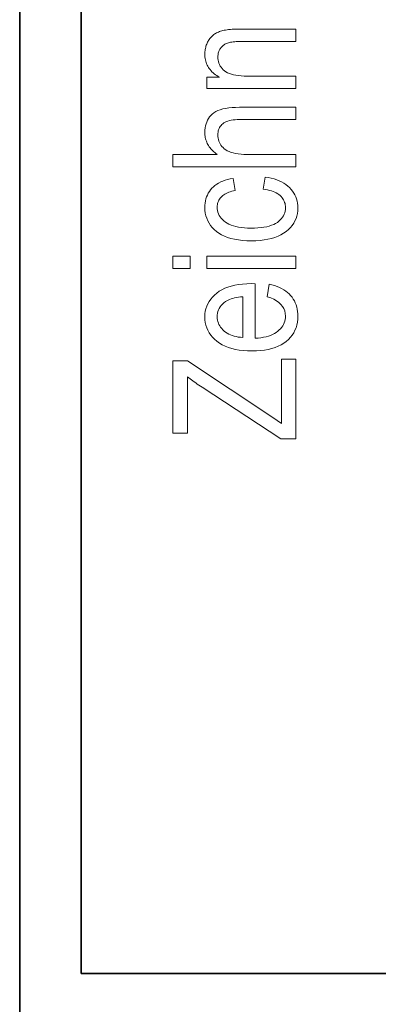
# Model space of a CAD drawing. Extents: x 5 to 2705, y 5 to 648.
# Tile 7 of 50: x 653 to 659, y 46 to 62. Entities that reach past the tile are written whole.
import ezdxf

# ---------------------------------------------------------------- set-up
doc = ezdxf.new("R2010")
doc.units = 0

msp = doc.modelspace()

# ---------------------------------------------------------------- linework, layer by layer
at = {"color": 7, "lineweight": 35}
for p, q in [((653, 75), (653, 8)), ((654, 74), (654, 46)), ((832, 46), (654, 46))]:
    msp.add_line(p, q, dxfattribs=at)
at = {"color": 7, "lineweight": 13}
for points in [[(657.493835, 60.40041), (656.044983, 60.40041), (656.044983, 60.581856), (656.250977, 60.581856), (656.2276, 60.595245), (656.205383, 60.609222), (656.184448, 60.623787), (656.164673, 60.638939), (656.146118, 60.654675), (656.128784, 60.670998), (656.112671, 60.687908), (656.097778, 60.705406), (656.084045, 60.723488), (656.071594, 60.742157), (656.060303, 60.761398), (656.050232, 60.781204), (656.041321, 60.801563), (656.03363, 60.822487), (656.0271, 60.843964), (656.021729, 60.866005), (656.017578, 60.888603), (656.014648, 60.911762), (656.012817, 60.935478), (656.012268, 60.959755), (656.012634, 60.978714), (656.013733, 60.997383), (656.015625, 61.015766), (656.01825, 61.033863), (656.021606, 61.051674), (656.025757, 61.069199), (656.03064, 61.086433), (656.036255, 61.103386), (656.042664, 61.120049), (656.049744, 61.136429), (656.057495, 61.152348), (656.065674, 61.167641), (656.074341, 61.182308), (656.083496, 61.196346), (656.093079, 61.209755), (656.103149, 61.222542), (656.113647, 61.234695), (656.124634, 61.246223), (656.136108, 61.257122), (656.14801, 61.267395), (656.160522, 61.277103), (656.173706, 61.286304), (656.187683, 61.295002), (656.202332, 61.303196), (656.217773, 61.310883), (656.233887, 61.318066), (656.250732, 61.324741), (656.26825, 61.330917), (656.28656, 61.336586), (656.305542, 61.341747), (656.325989, 61.346413), (656.34845, 61.35059), (656.373047, 61.354271), (656.399658, 61.357464), (656.428345, 61.360165), (656.459106, 61.362377), (656.492004, 61.364094), (656.526917, 61.365322), (656.563904, 61.366058), (656.602966, 61.366306), (657.493835, 61.366306), (657.493835, 61.164394), (656.612549, 61.164394), (656.581482, 61.164124), (656.552124, 61.163303), (656.524475, 61.161942), (656.498596, 61.16003), (656.474365, 61.157574), (656.451904, 61.154572), (656.431152, 61.151024), (656.41217, 61.146935), (656.394836, 61.142296), (656.379211, 61.137108), (656.364868, 61.131348), (656.351135, 61.124969), (656.338074, 61.117977), (656.325623, 61.110371), (656.313904, 61.10215), (656.302856, 61.093315), (656.29248, 61.08387), (656.282776, 61.073807), (656.273682, 61.063133), (656.26532, 61.051842), (656.25769, 61.040062), (656.250854, 61.027916), (656.244812, 61.015396), (656.239563, 61.00251), (656.235168, 60.989258), (656.231506, 60.975636), (656.228699, 60.961647), (656.226685, 60.947289), (656.225464, 60.93256), (656.225098, 60.917465), (656.226135, 60.88913), (656.22937, 60.861965), (656.234802, 60.835976), (656.24231, 60.811161), (656.252014, 60.787518), (656.263855, 60.765049), (656.277893, 60.743752), (656.294067, 60.723633), (656.312378, 60.704681), (656.332825, 60.686905), (656.355957, 60.670574), (656.382141, 60.655964), (656.411377, 60.64307), (656.443726, 60.631897), (656.479187, 60.622444), (656.5177, 60.614708), (656.559265, 60.608692), (656.603943, 60.604393), (656.651733, 60.601814), (656.702576, 60.600956), (657.493835, 60.600956)], [(657.493835, 59.126198), (655.493835, 59.126198), (655.493835, 59.32674), (656.211426, 59.32674), (656.192017, 59.341114), (656.173584, 59.355854), (656.156189, 59.370964), (656.139709, 59.38644), (656.124268, 59.402287), (656.109863, 59.418503), (656.096436, 59.435085), (656.083984, 59.452034), (656.07251, 59.469353), (656.062073, 59.487041), (656.052612, 59.505096), (656.044128, 59.523521), (656.036682, 59.542313), (656.030151, 59.561474), (656.024719, 59.581005), (656.020203, 59.600903), (656.016724, 59.62117), (656.014221, 59.641804), (656.012756, 59.662804), (656.012268, 59.684177), (656.013489, 59.721306), (656.01709, 59.756836), (656.023132, 59.790771), (656.031555, 59.823112), (656.042419, 59.853855), (656.055725, 59.883003), (656.071411, 59.910553), (656.089539, 59.936508), (656.110046, 59.960869), (656.132996, 59.983631), (656.159119, 60.004498), (656.189331, 60.023167), (656.223572, 60.039642), (656.26178, 60.053917), (656.304016, 60.065998), (656.350342, 60.075882), (656.400635, 60.083569), (656.454956, 60.089062), (656.513306, 60.092354), (656.575684, 60.093452), (657.493835, 60.093452), (657.493835, 59.892906), (656.575684, 59.892906), (656.539124, 59.892239), (656.504639, 59.890236), (656.47229, 59.88689), (656.442078, 59.882214), (656.414001, 59.876198), (656.388062, 59.868843), (656.364258, 59.860153), (656.34259, 59.850124), (656.322998, 59.83876), (656.305542, 59.826057), (656.290039, 59.812183), (656.276123, 59.797302), (656.263794, 59.781406), (656.253174, 59.764503), (656.244202, 59.74659), (656.236816, 59.727669), (656.231079, 59.707737), (656.22699, 59.686794), (656.224548, 59.664845), (656.223694, 59.641884), (656.224792, 59.616081), (656.227905, 59.591053), (656.233154, 59.566803), (656.24054, 59.543331), (656.25, 59.520638), (656.261536, 59.498718), (656.275208, 59.477581), (656.290955, 59.457218), (656.308777, 59.437634), (656.328735, 59.418831), (656.351379, 59.401333), (656.377258, 59.385677), (656.406372, 59.371864), (656.438782, 59.359894), (656.474365, 59.349762), (656.513245, 59.341476), (656.555359, 59.33503), (656.600708, 59.330425), (656.649353, 59.327663), (656.701172, 59.32674), (657.493835, 59.32674)], [(656.963135, 58.759209), (656.994507, 58.957027), (657.045105, 58.949177), (657.093262, 58.939266), (657.138977, 58.927296), (657.182251, 58.913261), (657.223022, 58.897171), (657.261353, 58.879021), (657.297241, 58.858807), (657.330688, 58.836536), (657.361633, 58.812206), (657.390137, 58.785812), (657.416077, 58.757839), (657.43927, 58.72876), (657.459717, 58.698578), (657.477478, 58.667286), (657.492493, 58.634892), (657.504761, 58.601395), (657.514282, 58.566788), (657.521118, 58.531078), (657.525208, 58.494267), (657.52655, 58.456345), (657.524658, 58.410515), (657.518921, 58.366333), (657.509338, 58.323803), (657.495911, 58.282921), (657.478638, 58.24369), (657.457581, 58.206116), (657.432678, 58.170185), (657.403931, 58.13591), (657.371338, 58.103283), (657.3349, 58.072308), (657.294739, 58.043663), (657.250916, 58.018036), (657.203369, 57.995426), (657.152222, 57.975826), (657.097351, 57.959244), (657.038818, 57.945679), (656.976624, 57.935123), (656.910767, 57.927586), (656.841248, 57.923065), (656.768066, 57.921558), (656.694336, 57.923077), (656.624451, 57.927643), (656.558289, 57.935249), (656.495972, 57.945896), (656.437378, 57.959587), (656.382568, 57.976318), (656.331604, 57.996094), (656.284363, 58.018909), (656.240906, 58.044769), (656.201172, 58.073673), (656.165283, 58.104961), (656.133179, 58.137981), (656.104858, 58.172737), (656.080261, 58.209225), (656.059509, 58.247444), (656.04248, 58.287395), (656.029236, 58.329082), (656.019836, 58.372498), (656.01416, 58.417648), (656.012268, 58.464531), (656.013428, 58.500786), (656.016846, 58.535881), (656.022583, 58.569817), (656.030579, 58.602592), (656.040894, 58.634212), (656.053528, 58.664669), (656.06842, 58.693966), (656.085571, 58.722103), (656.105103, 58.749081), (656.126831, 58.774899), (656.15094, 58.799232), (656.177246, 58.821747), (656.205933, 58.842449), (656.236877, 58.86134), (656.270081, 58.878414), (656.305603, 58.893673), (656.343445, 58.907116), (656.383545, 58.918747), (656.425964, 58.928562), (656.470642, 58.936565), (656.507507, 58.741474), (656.47876, 58.735321), (656.451538, 58.728325), (656.425781, 58.720478), (656.401489, 58.711788), (656.378723, 58.702251), (656.357422, 58.691872), (656.337646, 58.680641), (656.319336, 58.668571), (656.30249, 58.655651), (656.28717, 58.641884), (656.273254, 58.627411), (656.260864, 58.612362), (656.249939, 58.596741), (656.240417, 58.580547), (656.232422, 58.563782), (656.22583, 58.54644), (656.220703, 58.52853), (656.217102, 58.510044), (656.214905, 58.490986), (656.214172, 58.471352), (656.215454, 58.442123), (656.219421, 58.413918), (656.226013, 58.386734), (656.235229, 58.360577), (656.24707, 58.335438), (656.261536, 58.311325), (656.278687, 58.288235), (656.298401, 58.266167), (656.320801, 58.245125), (656.345825, 58.225105), (656.373718, 58.20657), (656.404663, 58.189987), (656.438721, 58.175358), (656.475891, 58.162674), (656.516174, 58.151947), (656.559509, 58.143166), (656.606018, 58.136337), (656.655579, 58.131462), (656.708191, 58.128536), (656.763977, 58.12756), (656.821533, 58.128494), (656.875854, 58.131298), (656.92688, 58.135971), (656.974609, 58.142513), (657.019104, 58.150925), (657.060303, 58.161201), (657.098206, 58.173351), (657.132874, 58.18737), (657.164246, 58.203255), (657.192322, 58.221012), (657.217468, 58.240227), (657.23999, 58.260494), (657.259827, 58.281811), (657.277039, 58.304176), (657.291565, 58.327595), (657.303467, 58.352062), (657.312744, 58.377579), (657.319397, 58.404148), (657.323364, 58.43177), (657.324646, 58.460438), (657.323792, 58.483025), (657.321167, 58.50494), (657.316772, 58.526188), (657.310608, 58.546768), (657.302673, 58.566681), (657.292969, 58.585922), (657.281555, 58.604496), (657.268372, 58.622402), (657.253418, 58.639641), (657.236694, 58.656208), (657.218079, 58.671852), (657.197571, 58.686306), (657.17511, 58.699574), (657.150696, 58.711655), (657.124268, 58.722546), (657.095947, 58.732254), (657.065674, 58.740772), (657.033447, 58.748104), (656.999268, 58.75425)], [(655.776245, 57.471352), (655.493835, 57.471352), (655.493835, 57.671898), (655.776245, 57.671898)], [(657.493835, 57.471352), (656.044983, 57.471352), (656.044983, 57.671898), (657.493835, 57.671898)], [(657.027283, 57.010235), (657.058655, 57.217602), (657.103882, 57.206394), (657.146851, 57.193508), (657.187561, 57.178944), (657.225952, 57.162704), (657.262085, 57.144783), (657.295959, 57.125187), (657.327515, 57.103912), (657.356812, 57.080956), (657.38385, 57.056324), (657.408569, 57.030014), (657.430969, 57.00222), (657.45105, 56.973125), (657.46875, 56.942738), (657.48407, 56.911053), (657.49707, 56.878071), (657.50769, 56.843796), (657.51593, 56.80822), (657.521851, 56.771351), (657.525391, 56.733189), (657.52655, 56.693726), (657.524658, 56.644211), (657.518921, 56.596619), (657.509338, 56.550949), (657.495911, 56.507206), (657.478638, 56.465385), (657.457581, 56.425488), (657.432678, 56.387512), (657.403931, 56.351463), (657.371338, 56.317333), (657.3349, 56.285133), (657.294861, 56.255451), (657.251404, 56.228897), (657.20459, 56.205467), (657.154358, 56.185158), (657.100769, 56.167976), (657.043762, 56.153915), (656.983337, 56.142982), (656.919495, 56.135174), (656.852295, 56.130486), (656.781677, 56.128925), (656.708435, 56.130501), (656.638733, 56.135227), (656.572632, 56.143105), (656.510071, 56.154137), (656.45105, 56.168316), (656.395569, 56.18565), (656.343689, 56.206135), (656.295349, 56.229771), (656.25061, 56.256557), (656.209412, 56.286495), (656.171936, 56.318848), (656.138428, 56.352882), (656.108826, 56.388588), (656.083252, 56.425976), (656.061523, 56.465042), (656.043823, 56.505787), (656.029968, 56.548206), (656.020142, 56.592308), (656.014221, 56.638084), (656.012268, 56.685539), (656.01416, 56.730888), (656.02002, 56.774708), (656.029663, 56.817001), (656.043274, 56.857765), (656.060669, 56.896999), (656.08197, 56.934708), (656.107178, 56.97089), (656.13623, 57.005539), (656.169189, 57.038666), (656.205994, 57.070263), (656.24646, 57.099552), (656.290405, 57.125759), (656.33783, 57.148884), (656.388672, 57.168922), (656.442993, 57.185883), (656.500793, 57.199757), (656.562073, 57.210548), (656.626831, 57.218254), (656.695007, 57.222881), (656.766663, 57.224422), (656.832153, 57.223057), (656.832153, 56.336292), (656.879822, 56.339634), (656.925049, 56.344749), (656.967896, 56.351639), (657.008301, 56.360302), (657.046387, 56.370739), (657.08197, 56.38295), (657.115234, 56.396931), (657.146057, 56.412689), (657.1745, 56.430222), (657.2005, 56.449524), (657.224121, 56.470154), (657.245239, 56.491653), (657.263855, 56.514027), (657.279968, 56.537273), (657.29364, 56.561394), (657.30481, 56.586388), (657.313477, 56.612251), (657.319702, 56.638992), (657.323425, 56.666603), (657.324646, 56.695091), (657.321716, 56.739006), (657.312744, 56.780167), (657.297913, 56.818569), (657.2771, 56.854218), (657.250305, 56.887108), (657.21759, 56.917248), (657.178955, 56.944626), (657.134338, 56.969254), (657.08374, 56.991119)], [(656.630249, 56.348568), (656.630249, 57.011597), (656.593567, 57.008339), (656.558777, 57.004013), (656.525879, 56.998623), (656.494934, 56.992172), (656.465881, 56.984653), (656.438721, 56.976074), (656.413452, 56.966427), (656.390137, 56.955719), (656.368713, 56.943943), (656.349243, 56.931107), (656.323547, 56.911201), (656.300598, 56.890236), (656.280334, 56.868202), (656.262756, 56.845104), (656.247925, 56.820942), (656.235779, 56.795719), (656.226318, 56.769428), (656.219543, 56.742077), (656.215515, 56.713657), (656.214172, 56.684177), (656.215271, 56.657558), (656.218689, 56.631733), (656.224304, 56.606701), (656.232178, 56.582458), (656.24231, 56.559006), (656.2547, 56.536346), (656.269287, 56.514477), (656.286194, 56.493401), (656.305359, 56.473114), (656.326721, 56.453617), (656.350037, 56.435379), (656.374878, 56.418858), (656.401306, 56.404053), (656.429321, 56.390972), (656.458862, 56.379608), (656.48999, 56.369961), (656.522705, 56.362034), (656.557007, 56.355827), (656.592834, 56.351337)], [(657.493835, 54.699184), (657.248291, 54.699184), (655.967224, 55.539566), (655.940796, 55.556988), (655.914978, 55.574326), (655.889709, 55.591583), (655.865051, 55.608761), (655.841064, 55.625854), (655.817627, 55.642868), (655.794739, 55.659798), (655.772522, 55.676647), (655.750916, 55.693413), (655.729858, 55.710098), (655.729858, 54.793316), (655.493835, 54.793316), (655.493835, 55.967941), (655.729858, 55.967941), (657.11731, 55.048431), (657.257812, 54.948841), (657.257812, 55.995228), (657.493835, 55.995228)]]:
    msp.add_lwpolyline(points, close=True, dxfattribs=at)

doc.saveas('drawing.dxf')
